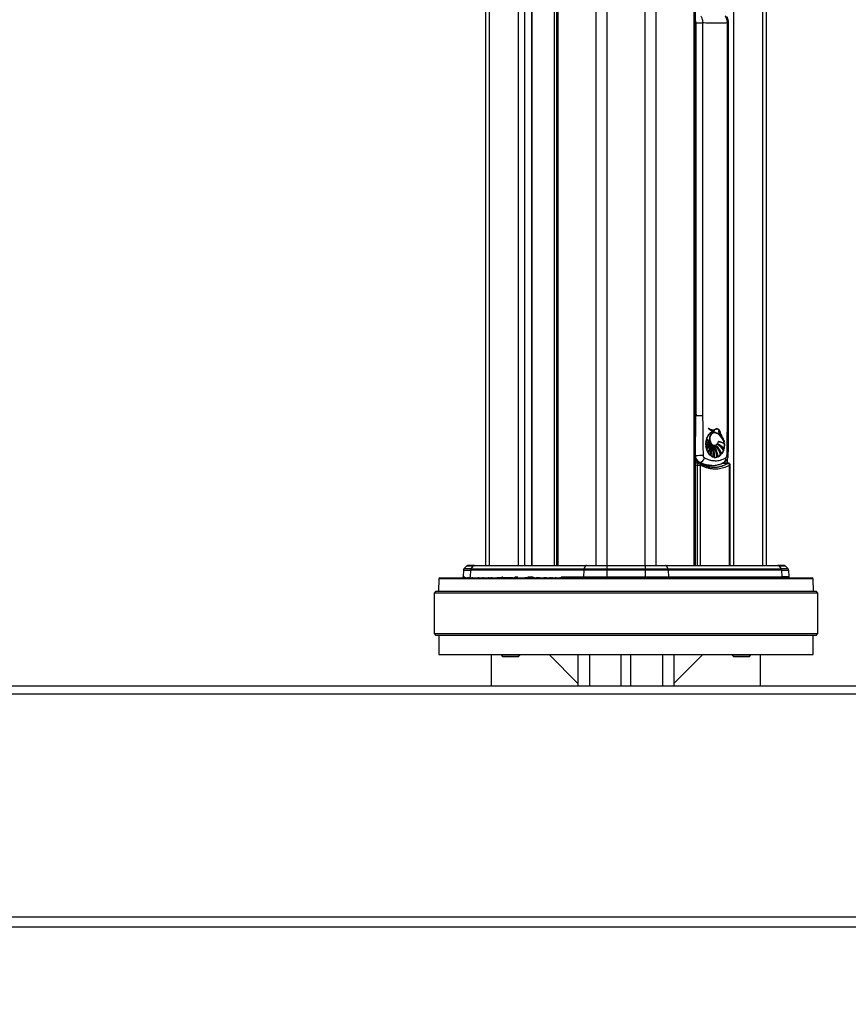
# Model space of a CAD drawing. Header units: millimetres. Extents: x 20 to 19305, y 40 to 15632.
# Tile 15 of 114: x 6148 to 7011, y 1734 to 2760. Entities that reach past the tile are written whole.
import ezdxf

# ---------------------------------------------------------------- set-up
doc = ezdxf.new("R2010")
doc.units = ezdxf.units.MM
doc.layers.add('COMPONENT_GEOMETRY', color=7, linetype='Continuous')
doc.styles.add('SLDTEXTSTYLE1', font='TXT', dxfattribs={"width": 0.75})
doc.dimstyles.new('SLDDIMSTYLE0', dxfattribs={"dimtxt": 150, "dimasz": 6.604, "dimexe": 0, "dimexo": 0.0625, "dimgap": 37.5, "dimtad": 0, "dimtih": 1, "dimtoh": 1, "dimdec": 0, "dimlfac": 0.5, "dimrnd": 1e-09, "dimzin": 12, "dimdsep": 46, "dimtxsty": 'SLDTEXTSTYLE1', "dimsah": 1, "dimcen": 0.09, "dimadec": 0, "dimazin": 3, "dimtfac": 1, "dimtdec": 0, "dimtofl": 0, "dimtmove": 0, "dimatfit": 3, "dimfxl": 1, "dimfrac": 2, "dimtolj": 1, "dimtzin": 12, "dimarcsym": 0})

# ---------------------------------------------------------------- blocks, each defined once
blk = doc.blocks.new('_D_3')
at = {"layer": 'COMPONENT_GEOMETRY', "color": 7, "ltscale": 2}
for p, q in [((6638.5, 7959.5), (957.9, 7959.5)), ((964.3, 7959.5), (964.3, 4965.9)), ((964.3, 1734.2), (964.3, 4727.8)), ((5843.4, 1734.2), (957.9, 1734.2))]:
    blk.add_line(p, q, dxfattribs=at)
for points in [[(964.3, 7959.5), (963.3, 7952.9), (965.3, 7952.9)], [(964.3, 1734.2), (965.3, 1740.8), (963.3, 1740.8)]]:
    blk.add_solid(points, dxfattribs=at)
at = {"layer": 'COMPONENT_GEOMETRY', "color": 7, "ltscale": 2, "insert": (742.6, 4921.1), "char_height": 150, "attachment_point": 1, "style": 'SLDTEXTSTYLE1'}
blk.add_mtext('3113', dxfattribs=at)

msp = doc.modelspace()

# ---------------------------------------------------------------- linework, layer by layer
at = {"color": 8, "linetype": 'Continuous', "lineweight": 25, "ltscale": 2}
for p, q in [((6748.24, 2191.49), (6748.24, 7939.49)), ((6759.31, 7939.49), (6759.31, 2191.49)), ((6799.26, 2191.49), (6799.26, 7939.49)), ((6810.34, 7939.49), (6810.34, 2191.49)), ((6708.14, 5797.77), (6708.14, 2191.49)), ((6850.44, 2191.49), (6850.44, 5797.77)), ((6704.86, 2191.49), (6704.86, 5788.89)), ((6636.74, 5783.91), (6636.74, 2191.49)), ((6667.23, 2191.49), (6667.23, 5779.56)), ((6673.4, 5779.56), (6673.4, 2191.49)), ((6681.18, 2191.49), (6681.18, 5779.56)), ((6891.35, 5779.56), (6891.35, 2191.49)), ((6921.84, 2191.49), (6921.84, 5783.91)), ((6884.94, 2756.57), (6886.25, 2756.57)), ((6851.82, 2353.98), (6852.26, 2347.5)), ((6886.25, 2347.5), (6884.94, 2347.5)), ((6884.21, 2297.26), (6885.27, 2297.81)), ((6885.18, 2297.99), (6885.18, 2302.97)), ((6853.91, 2191.49), (6853.91, 2295.96)), ((6856.56, 2295.96), (6856.56, 2191.49)), ((6887.3, 2191.49), (6887.3, 2295.96)), ((6887.3, 2295.96), (6887.81, 2295.96)), ((6974.16, 2177.52), (6584.42, 2177.52)), ((6611.09, 2179.46), (6609.64, 2179.46)), ((6649.9, 2179.46), (6650.86, 2179.46)), ((6663.58, 2179.46), (6666.47, 2179.46)), ((6677.07, 2179.46), (6682.61, 2179.46)), ((6711.62, 2179.46), (6735.08, 2179.46)), ((6741.29, 2098.49), (6741.29, 2065.49)), ((6817.29, 2098.49), (6817.29, 2065.49))]:
    msp.add_line(p, q, dxfattribs=at)
at = {"color": 7, "linetype": 'Continuous', "lineweight": 25, "ltscale": 2}
for p, q in [((6633.39, 2191.49), (6633.39, 5785.05)), ((6706.75, 5794.7), (6706.75, 2191.49)), ((6851.82, 2191.49), (6851.82, 5794.7)), ((6925.18, 5785.05), (6925.18, 2191.49)), ((6681.61, 2191.49), (6681.61, 5779.56)), ((6852.26, 2756.57), (6859.16, 2756.57)), ((6852.26, 2347.5), (6852.26, 2756.57)), ((6859.16, 2756.57), (6859.16, 2347.5)), ((6884.94, 2347.5), (6884.94, 2756.57)), ((6886.25, 2347.5), (6886.25, 2756.57)), ((6852.26, 2347.5), (6859.16, 2347.5)), ((6868.7, 2330.63), (6868.56, 2330.63)), ((6868.84, 2330.63), (6868.7, 2330.63)), ((6868.96, 2330.63), (6871.77, 2331.79)), ((6869.76, 2332.74), (6869.9, 2332.74)), ((6870.86, 2331.76), (6871, 2331.76)), ((6871.18, 2329.92), (6871.46, 2329.87)), ((6871.32, 2329.92), (6871.46, 2329.92)), ((6871.73, 2329.93), (6871.53, 2329.93)), ((6871.63, 2331.79), (6871.77, 2331.79)), ((6872.81, 2333.51), (6872.67, 2333.51)), ((6873.61, 2333.6), (6872.81, 2333.51)), ((6872.95, 2333.51), (6872.81, 2333.51)), ((6873.75, 2333.6), (6872.95, 2333.51)), ((6875.9, 2331.2), (6875.78, 2331.2)), ((6876.12, 2330.35), (6876.24, 2330.35)), ((6877.23, 2328.92), (6877.32, 2328.92)), ((6862.56, 2316.59), (6862.57, 2319.01)), ((6867.44, 2318.72), (6862.56, 2316.59)), ((6862.57, 2319.01), (6866.98, 2319.67)), ((6862.59, 2319.01), (6862.57, 2319.01)), ((6862.64, 2319.8), (6863.05, 2322.11)), ((6866.98, 2319.67), (6862.64, 2319.8)), ((6862.66, 2319.8), (6862.64, 2319.8)), ((6862.64, 2315.6), (6867.44, 2318.72)), ((6862.71, 2319.01), (6862.73, 2319.01)), ((6862.73, 2319.01), (6862.87, 2319.01)), ((6863.05, 2322.11), (6866.55, 2321.02)), ((6863.06, 2322.11), (6863.05, 2322.11)), ((6866.55, 2321.02), (6863.25, 2322.85)), ((6863.25, 2322.85), (6863.25, 2322.85)), ((6865.08, 2319.61), (6865.23, 2319.61)), ((6865.23, 2319.61), (6865.37, 2319.61)), ((6865.37, 2319.61), (6865.51, 2319.61)), ((6866.47, 2321.02), (6866.55, 2321.02)), ((6866.89, 2319.67), (6866.98, 2319.67)), ((6867.34, 2318.72), (6867.44, 2318.72)), ((6881.77, 2319.41), (6881.34, 2320.5)), ((6881.91, 2319.41), (6881.77, 2319.41)), ((6882.05, 2319.41), (6882.02, 2319.41)), ((6862.58, 2316.59), (6862.56, 2316.59)), ((6863.15, 2312.93), (6862.64, 2315.6)), ((6862.66, 2315.6), (6862.64, 2315.6)), ((6867.97, 2317.96), (6863.15, 2312.93)), ((6863.15, 2312.93), (6863.15, 2312.93)), ((6863.43, 2311.98), (6867.97, 2317.96)), ((6864.59, 2309.31), (6863.43, 2311.98)), ((6867.06, 2306.13), (6865.15, 2308.39)), ((6867.86, 2317.96), (6867.97, 2317.96)), ((6868.36, 2317.27), (6868.48, 2317.27)), ((6869.1, 2316.69), (6869.23, 2316.69)), ((6870.06, 2316.08), (6870.19, 2316.08)), ((6871.32, 2316.55), (6871.46, 2316.55)), ((6871.32, 2316.08), (6871.46, 2316.08)), ((6872.95, 2316.37), (6873.09, 2316.37)), ((6874.36, 2317.82), (6874.85, 2317.61)), ((6874.64, 2317.82), (6874.77, 2317.82)), ((6881.08, 2311.48), (6879.09, 2307.6)), ((6880.8, 2311.48), (6880.94, 2311.48)), ((6881.08, 2311.48), (6881.08, 2311.48)), ((6881.42, 2313.09), (6881.28, 2313.09)), ((6882.09, 2317.96), (6881.55, 2313.09)), ((6881.57, 2313.09), (6881.55, 2313.09)), ((6881.84, 2317.96), (6881.98, 2317.96)), ((6856.44, 2298.74), (6855.98, 2298.24)), ((6870.39, 2304.17), (6867.87, 2305.46)), ((6870.12, 2304.17), (6869.98, 2304.17)), ((6870.26, 2304.17), (6870.12, 2304.17)), ((6874.38, 2304.12), (6871.46, 2303.93)), ((6874.25, 2304.12), (6874.38, 2304.12)), ((6878.24, 2306.57), (6875.39, 2304.49)), ((6877.87, 2306.57), (6878.01, 2306.57)), ((6878.16, 2306.57), (6878.24, 2306.57)), ((6853.91, 2295.96), (6856.56, 2295.96)), ((6860.95, 2295.37), (6862.16, 2295.84)), ((6867.38, 2295.49), (6868.81, 2295.49)), ((6887.81, 2191.49), (6887.81, 2295.96)), ((6609.89, 2186.56), (6609.64, 2179.46)), ((6609.89, 2186.56), (6617.17, 2186.56)), ((6613.47, 2190.91), (6610.47, 2187.9)), ((6617.66, 2187.9), (6610.47, 2187.9)), ((6613.47, 2190.91), (6620.15, 2190.91)), ((6621.33, 2191.49), (6614.89, 2191.49)), ((6617.17, 2186.56), (6616.96, 2179.46)), ((6735.22, 2186.56), (6617.17, 2186.56)), ((6620.15, 2190.91), (6617.66, 2187.9)), ((6617.66, 2187.9), (6735.54, 2187.9)), ((6737.2, 2190.91), (6620.15, 2190.91)), ((6621.33, 2191.49), (6737.99, 2191.49)), ((6735.22, 2186.56), (6735.08, 2179.46)), ((6759.31, 2186.56), (6735.22, 2186.56)), ((6737.2, 2190.91), (6735.54, 2187.9)), ((6735.54, 2187.9), (6759.31, 2187.9)), ((6759.31, 2190.91), (6737.2, 2190.91)), ((6737.99, 2191.49), (6759.31, 2191.49)), ((6759.31, 2191.49), (6759.31, 2190.91)), ((6759.31, 2191.49), (6799.26, 2191.49)), ((6799.26, 2190.91), (6759.31, 2190.91)), ((6759.31, 2190.91), (6759.31, 2187.9)), ((6759.31, 2186.56), (6759.31, 2187.9)), ((6759.31, 2187.9), (6799.26, 2187.9)), ((6799.26, 2186.56), (6759.31, 2186.56)), ((6759.31, 2186.56), (6759.31, 2179.46)), ((6799.26, 2190.91), (6799.26, 2191.49)), ((6799.26, 2191.49), (6820.59, 2191.49)), ((6799.26, 2190.91), (6799.26, 2187.9)), ((6821.38, 2190.91), (6799.26, 2190.91)), ((6799.26, 2186.56), (6799.26, 2187.9)), ((6799.26, 2187.9), (6823.04, 2187.9)), ((6799.26, 2186.56), (6799.26, 2179.46)), ((6823.36, 2186.56), (6799.26, 2186.56)), ((6820.59, 2191.49), (6937.25, 2191.49)), ((6821.38, 2190.91), (6823.04, 2187.9)), ((6938.42, 2190.91), (6821.38, 2190.91)), ((6823.04, 2187.9), (6940.92, 2187.9)), ((6823.36, 2186.56), (6823.5, 2179.46)), ((6941.41, 2186.56), (6823.36, 2186.56)), ((6943.69, 2191.49), (6937.25, 2191.49)), ((6938.42, 2190.91), (6940.92, 2187.9)), ((6938.42, 2190.91), (6945.11, 2190.91)), ((6948.11, 2187.9), (6940.92, 2187.9)), ((6941.41, 2186.56), (6941.62, 2179.46)), ((6941.41, 2186.56), (6948.69, 2186.56)), ((6945.11, 2190.91), (6948.11, 2187.9)), ((6948.69, 2186.56), (6948.94, 2179.46)), ((6584.42, 2177.52), (6584.08, 2164.49)), ((6585.42, 2178.49), (6973.16, 2178.49)), ((6611.2, 2179.05), (6611.2, 2178.49)), ((6611.9, 2179.05), (6611.9, 2178.49)), ((6614.54, 2179.05), (6614.54, 2178.49)), ((6619.2, 2179.05), (6619.2, 2178.49)), ((6625.47, 2179.05), (6625.47, 2178.49)), ((6630.48, 2178.49), (6630.48, 2179.05)), ((6636.12, 2178.99), (6636.12, 2178.49)), ((6636.3, 2178.49), (6636.3, 2179.05)), ((6637.34, 2178.99), (6637.34, 2178.49)), ((6639.24, 2178.49), (6639.24, 2179.05)), ((6639.28, 2179.05), (6639.28, 2178.49)), ((6644.56, 2178.99), (6644.56, 2178.49)), ((6644.56, 2178.99), (6646.57, 2178.99)), ((6646.57, 2178.99), (6646.57, 2178.49)), ((6646.57, 2178.99), (6648.65, 2178.99)), ((6646.65, 2178.99), (6646.65, 2179.05)), ((6648.65, 2178.99), (6648.65, 2178.49)), ((6648.65, 2178.99), (6650.66, 2178.99)), ((6649.64, 2178.99), (6649.64, 2179.05)), ((6650.66, 2178.99), (6650.66, 2178.49)), ((6650.66, 2178.99), (6654.87, 2178.99)), ((6652.15, 2179.05), (6652.15, 2178.49)), ((6655.85, 2179.05), (6655.85, 2178.49)), ((6657.14, 2178.99), (6657.14, 2178.49)), ((6657.14, 2178.99), (6661.27, 2178.99)), ((6659.3, 2179.05), (6659.3, 2178.49)), ((6662.77, 2178.99), (6662.77, 2178.49)), ((6663.01, 2178.99), (6663.01, 2178.49)), ((6663.01, 2178.99), (6664.26, 2178.99)), ((6664.26, 2178.99), (6664.26, 2178.49)), ((6664.26, 2178.99), (6666.7, 2178.99)), ((6666.79, 2178.99), (6666.79, 2178.49)), ((6666.81, 2178.99), (6666.81, 2178.49)), ((6667.2, 2178.99), (6667.2, 2178.49)), ((6669.25, 2178.99), (6669.25, 2178.49)), ((6673.96, 2178.99), (6673.96, 2178.49)), ((6673.96, 2178.99), (6675.52, 2178.99)), ((6675.52, 2178.99), (6675.52, 2178.49)), ((6676.28, 2178.99), (6676.28, 2178.49)), ((6676.28, 2178.99), (6678.52, 2178.99)), ((6676.75, 2178.99), (6676.75, 2179.05)), ((6678.56, 2178.99), (6678.56, 2178.49)), ((6678.7, 2178.99), (6678.7, 2178.49)), ((6678.7, 2178.99), (6680.34, 2178.99)), ((6680.34, 2178.99), (6680.34, 2178.49)), ((6680.34, 2178.99), (6682.84, 2178.99)), ((6683.18, 2179.05), (6683.18, 2178.49)), ((6685.88, 2178.99), (6685.88, 2178.49)), ((6685.88, 2178.99), (6685.97, 2178.99)), ((6685.97, 2178.99), (6685.97, 2178.49)), ((6685.97, 2178.99), (6686.36, 2178.99)), ((6686.36, 2178.99), (6686.36, 2178.49)), ((6686.36, 2178.99), (6688.83, 2178.99)), ((6686.83, 2179.05), (6686.83, 2178.99)), ((6688.83, 2178.99), (6688.83, 2178.49)), ((6688.83, 2178.99), (6689.46, 2178.99)), ((6689.26, 2178.99), (6689.26, 2179.05)), ((6689.46, 2178.99), (6689.46, 2178.49)), ((6693.55, 2178.99), (6693.55, 2178.49)), ((6695.18, 2178.99), (6695.18, 2178.49)), ((6695.18, 2178.99), (6695.42, 2178.99)), ((6695.89, 2179.05), (6695.89, 2178.49)), ((6696.71, 2178.99), (6696.71, 2178.49)), ((6700.42, 2178.49), (6700.42, 2179.05)), ((6700.45, 2178.49), (6700.45, 2179.05)), ((6702.06, 2179.05), (6702.06, 2178.49)), ((6706.32, 2178.99), (6706.32, 2178.49)), ((6706.36, 2178.49), (6706.36, 2179.05)), ((6710.74, 2178.99), (6710.74, 2178.49)), ((6711.13, 2178.49), (6711.13, 2179.05)), ((6735.08, 2179.46), (6759.31, 2179.46)), ((6759.31, 2178.49), (6759.31, 2179.46)), ((6759.31, 2179.46), (6799.26, 2179.46)), ((6799.26, 2178.49), (6799.26, 2179.46)), ((6799.26, 2179.46), (6823.5, 2179.46)), ((6823.5, 2179.46), (6941.62, 2179.46)), ((6948.94, 2179.46), (6941.62, 2179.46)), ((6974.5, 2164.49), (6974.16, 2177.52)), ((6581.29, 2164.49), (6579.29, 2162.49)), ((6581.29, 2164.49), (6977.29, 2164.49)), ((6979.29, 2162.49), (6977.29, 2164.49)), ((6579.29, 2162.49), (6579.29, 2120.49)), ((6979.29, 2162.49), (6579.29, 2162.49)), ((6979.29, 2120.49), (6979.29, 2162.49)), ((6579.29, 2120.49), (6581.29, 2118.49)), ((6579.29, 2120.49), (6979.29, 2120.49)), ((6977.29, 2118.49), (6581.29, 2118.49)), ((6584.29, 2118.49), (6584.29, 2098.49)), ((6974.29, 2098.49), (6974.29, 2118.49)), ((6977.29, 2118.49), (6979.29, 2120.49)), ((6584.29, 2098.49), (6974.29, 2098.49)), ((6639.29, 2065.49), (6639.29, 2098.49)), ((6649.08, 2098.49), (6649.08, 2098.15)), ((6649.08, 2098.15), (6650.74, 2096.49)), ((6649.08, 2098.15), (6669.08, 2098.15)), ((6650.74, 2096.49), (6667.43, 2096.49)), ((6667.43, 2096.49), (6669.08, 2098.15)), ((6669.08, 2098.15), (6669.08, 2098.49)), ((6699.29, 2098.49), (6729.29, 2068.49)), ((6729.29, 2098.49), (6729.29, 2065.49)), ((6774.29, 2065.49), (6774.29, 2098.49)), ((6784.29, 2065.49), (6784.29, 2098.49)), ((6829.29, 2098.49), (6829.29, 2065.49)), ((6859.29, 2098.49), (6829.29, 2068.49)), ((6889.5, 2098.49), (6889.5, 2098.15)), ((6889.5, 2098.15), (6891.15, 2096.49)), ((6889.5, 2098.15), (6909.5, 2098.15)), ((6891.15, 2096.49), (6907.84, 2096.49)), ((6907.84, 2096.49), (6909.5, 2098.15)), ((6909.5, 2098.15), (6909.5, 2098.49)), ((6919.29, 2065.49), (6919.29, 2098.49)), ((7675.29, 2065.49), (5883.29, 2065.49)), ((5882.12, 2057.49), (7676.46, 2057.49)), ((5876.92, 1825.49), (7681.66, 1825.49)), ((7634.79, 1814.49), (5923.79, 1814.49))]:
    msp.add_line(p, q, dxfattribs=at)
at = {"color": 7, "linetype": 'Continuous', "lineweight": 25, "ltscale": 2, "flags": 128}
for points in [[(6868.54, 2317.83), (6867.82, 2318.74), (6866.98, 2320.59), (6866.61, 2322.72), (6866.74, 2324.9), (6867.37, 2326.91), (6868.43, 2328.52), (6869.79, 2329.56), (6871.32, 2329.92)], [(6871.35, 2331.79), (6870.99, 2331.68), (6870.67, 2331.57)], [(6862.38, 2319.8), (6862.91, 2319.73), (6862.92, 2319.73)], [(6734.52, 2178.49), (6734.63, 2178.51), (6734.73, 2178.56), (6734.83, 2178.65), (6734.91, 2178.77), (6734.98, 2178.92), (6735.03, 2179.08), (6735.06, 2179.27), (6735.08, 2179.46)], [(6824.05, 2178.49), (6823.95, 2178.51), (6823.85, 2178.56), (6823.75, 2178.65), (6823.67, 2178.77), (6823.6, 2178.92), (6823.55, 2179.08), (6823.51, 2179.27), (6823.5, 2179.46)]]:
    msp.add_lwpolyline(points, dxfattribs=at)
at = {"color": 8, "linetype": 'Continuous', "lineweight": 25, "ltscale": 2, "flags": 128}
for points in [[(6853.91, 2295.96), (6853.96, 2296.44), (6854.08, 2296.9), (6854.28, 2297.3), (6854.53, 2297.62), (6854.82, 2297.84), (6855.13, 2297.95), (6855.3, 2297.96)], [(6855.17, 2298.41), (6855.5, 2298.29), (6855.98, 2298.24)], [(6856.56, 2295.96), (6856.64, 2296.33), (6856.67, 2296.68), (6856.64, 2297), (6856.56, 2297.28), (6856.42, 2297.51), (6856.24, 2297.68), (6856.19, 2297.71)], [(6885.9, 2297.96), (6885.63, 2297.94), (6885.27, 2297.81)]]:
    msp.add_lwpolyline(points, dxfattribs=at)
at = {"color": 7, "linetype": 'Continuous', "lineweight": 25, "ltscale": 4}
for centre, radius, start, end in [((6876.38, 2319.44), 13.7, 132.43338, 165.58916), ((6875.43, 2320), 12.51, 121.78298, 166.83621), ((6870.9, 2339.89), 8.14, 223.19603, 268.67376), ((6870.03, 2340.78), 8.11, 232.71303, 249.31025), ((6871.49, 2340.55), 8.91, 224.33999, 249.69333), ((6871.49, 2340.56), 8.92, 224.34549, 249.52524), ((6871.13, 2339.81), 8.04, 223.04936, 273.57051), ((6869.74, 2339.92), 7.17, 231.29199, 296.67499), ((6875.62, 2317.91), 14.48, 106.54691, 118.52228), ((6875.76, 2317.91), 14.48, 106.54691, 118.52228), ((6841.75, 2299.46), 44.71, 26.50258, 40.77639), ((6841.89, 2299.46), 44.71, 26.50258, 40.77639), ((6842.04, 2299.46), 44.71, 26.50258, 40.77639), ((6838.98, 2303.81), 45.51, 25.92255, 33.47662), ((6837.17, 2302.69), 47.76, 20.49966, 33.31402), ((6837.31, 2302.69), 47.76, 20.49966, 33.31402), ((6858.02, 2332.53), 16.51, 285.03304, 303.18984), ((6862.43, 2332.51), 13.5, 269.48827, 288.02967), ((6881.96, 2317.7), 19.55, 176.16309, 183.2594), ((6858.16, 2332.53), 16.51, 285.03304, 303.18984), ((6862.57, 2332.51), 13.5, 269.48827, 288.02967), ((6881.16, 2317.79), 18.75, 166.68475, 173.83257), ((6865.22, 2338.68), 19.07, 261.85108, 274.58847), ((6865.23, 2338.72), 19.11, 261.85674, 269.99295), ((6855.65, 2330.95), 16.82, 294.13053, 311.91553), ((6882.1, 2317.7), 19.55, 176.16309, 183.2594), ((6858.3, 2332.53), 16.51, 285.03304, 303.18984), ((6862.71, 2332.51), 13.5, 269.48827, 288.02967), ((6881.3, 2317.79), 18.75, 166.68475, 173.83257), ((6865.37, 2338.68), 19.07, 261.85108, 274.58847), ((6855.73, 2331.04), 16.93, 294.16232, 313.26752), ((6869.11, 2336.16), 15.42, 245.74487, 259.0658), ((6869.25, 2336.16), 15.42, 245.74487, 259.0658), ((6869.39, 2336.16), 15.42, 245.74487, 259.0658), ((6875.18, 2340.41), 21.32, 235.50135, 245.44903), ((6875.32, 2340.41), 21.32, 235.50135, 245.44903), ((6872.77, 2304.18), 16.49, 56.65008, 81.03221), ((6872.92, 2304.18), 16.49, 56.65008, 81.03221), ((6873.06, 2304.18), 16.49, 56.65008, 81.03221), ((6855.66, 2330.68), 16.51, 294.00372, 310.44969), ((6881.06, 2317.6), 18.64, 186.15334, 194.4983), ((6881.2, 2317.6), 18.64, 186.15334, 194.4983), ((6845.27, 2334.13), 27.56, 309.68939, 324.05583), ((6845.41, 2334.13), 27.56, 309.68939, 324.05583), ((6844.61, 2330.29), 26.05, 315.33829, 326.62619), ((6845.55, 2334.13), 27.56, 309.68939, 324.05583), ((6844.14, 2330.81), 26.85, 315.47828, 329.49935), ((6878.36, 2316.78), 15.82, 197.63576, 208.15336), ((6844.06, 2331), 27.14, 315.52067, 331.28045), ((6878.5, 2316.78), 15.82, 197.63576, 208.15336), ((6839.61, 2326.01), 29.78, 325.90412, 342.94103), ((6839.75, 2326.01), 29.78, 325.90412, 342.94103), ((6839.89, 2326.01), 29.78, 325.90412, 342.94103), ((6834, 2324.76), 35.02, 332.12048, 345.04792), ((6874.85, 2314.68), 11.73, 212.44441, 226.82106), ((6833.43, 2325.06), 35.79, 332.22831, 347.42264), ((6874.99, 2314.68), 11.73, 212.44441, 226.82106), ((6834.96, 2324.24), 33.8, 333.38048, 338.81717), ((6814.87, 2322.09), 54.22, 342.87571, 354.28208), ((6815.01, 2322.09), 54.22, 342.87571, 354.28208), ((6815.15, 2322.09), 54.22, 342.87571, 354.28208), ((6827.9, 2315.9), 41.06, 345.28288, 359.39648), ((6827.94, 2315.92), 41.17, 345.29264, 1.07443), ((6828.65, 2309.44), 41.66, 352.74297, 9.18016), ((6828.79, 2309.44), 41.66, 352.74297, 9.18016), ((6830.66, 2305.84), 40.7, 357.30659, 14.56702), ((6828.93, 2309.44), 41.66, 352.74297, 9.18016), ((6830.33, 2305.84), 40.9, 357.3282, 12.43134), ((6835.12, 2300.96), 38.97, 4.65761, 22.83272), ((6835.26, 2300.96), 38.97, 4.65761, 22.83272), ((6839.66, 2298.85), 36.05, 8.9968, 28.55241), ((6835.4, 2300.96), 38.97, 4.65761, 22.83272), ((6839.11, 2298.75), 36.46, 9.05436, 26.31506), ((6848.56, 2297.29), 30.75, 17.55832, 38.34998), ((6848.7, 2297.29), 30.75, 17.55832, 38.34998), ((6855.69, 2297.92), 25.27, 22.51942, 46.90235), ((6848.84, 2297.29), 30.75, 17.55832, 38.34998), ((6855.29, 2297.78), 25.56, 22.59192, 45.01691), ((6859.7, 2296.5), 25.87, 35.37537, 55.49447), ((6866.41, 2298.56), 20.89, 44.06047, 67.21837), ((6859.84, 2296.5), 25.87, 35.37537, 55.49447), ((6866.55, 2298.56), 20.89, 44.06047, 67.21837), ((6859.99, 2296.5), 25.87, 35.37537, 55.49447), ((6867.23, 2316.24), 14.51, 323.44498, 340.82647), ((6867.37, 2316.24), 14.51, 323.44498, 340.82647), ((6862.87, 2317.68), 19.11, 346.09475, 0.83742), ((6863.01, 2317.68), 19.11, 346.09475, 0.83742), ((6852.33, 2496.39), 190.31, 269.84233, 272.18922), ((6855.22, 2295.96), 2, 61.15066, 87.82594), ((6855.25, 2304.63), 6.01, 281.45551, 348.1627), ((6872.72, 2312), 8.2, 232.80626, 252.54451), ((6872.34, 2310.85), 6.99, 261.6391, 285.85387), ((6871.46, 2312.84), 9.18, 294.50808, 316.88964), ((6884.98, 2295.46), 2.37, 12.15058, 83.05596), ((6885.81, 2295.96), 2, 0, 87.49941), ((6611.88, 2186.49), 2, 135, 178), ((6614.89, 2189.49), 2, 90, 135), ((6619.37, 2186.52), 2.21, 141.19481, 179.00198), ((6621.36, 2189.95), 1.54, 91.18426, 141.71565), ((6738.16, 2186.56), 2.95, 152.89784, 180.02091), ((6738.09, 2190.53), 0.967, 96.42053, 157.16184), ((6820.48, 2190.53), 0.967, 22.83816, 83.57947), ((6820.41, 2186.56), 2.95, 359.97909, 27.10216), ((6937.21, 2189.95), 1.54, 38.28435, 88.81574), ((6939.2, 2186.52), 2.21, 0.99802, 38.80519), ((6943.69, 2189.49), 2, 45, 90), ((6946.69, 2186.49), 2, 2, 45), ((6585.42, 2177.49), 1, 90, 178.5), ((6608.64, 2179.49), 1, 270, 358), ((6942.54, 2179.41), 0.921, 177.00477, 264.5302), ((6949.94, 2179.49), 1, 182, 270), ((6973.16, 2177.49), 1, 1.5, 90)]:
    msp.add_arc(centre, radius, start, end, dxfattribs=at)
at = {"color": 8, "linetype": 'Continuous', "lineweight": 25, "ltscale": 4}
for centre, radius, start, end in [((6879.63, 2302.02), 3.76, 308.2872, 21.50718), ((6884.71, 2299.45), 6.77, 80.23765, 91.38158), ((6615.81, 2179.48), 1.15, 333.97648, 358.58536)]:
    msp.add_arc(centre, radius, start, end, dxfattribs=at)
for centre, major_axis, ratio, start_param, end_param in [((6864.03, 2342.57), (-6.6, 46.86), 0.7000837, 2.6997946, 3.024227), ((7089.22, 2348.62), (536.8, 0), 0.1023206, 4.3118534, 4.3226693), ((7087.91, 2348.62), (615.89, 0), 0.0924282, 4.3190058, 4.3226693)]:
    msp.add_ellipse(centre, major_axis=major_axis, ratio=ratio, start_param=start_param, end_param=end_param, dxfattribs=at)
at = {"color": 7, "linetype": 'Continuous', "lineweight": 25, "ltscale": 4}
msp.add_ellipse((6864.03, 2342.57), major_axis=(-6.6, 46.86), ratio=0.7000837, start_param=3.024227, end_param=3.043236, dxfattribs=at)
at = {"color": 7, "linetype": 'Continuous', "lineweight": 25, "ltscale": 2}
for points, knots in [([(6857.18, 2763.75), (6857.28, 2763.6), (6857.65, 2763.05), (6858.19, 2761.97), (6858.74, 2760.4), (6859.11, 2758.58), (6859.15, 2757.25), (6859.16, 2756.57)], [0, 0, 0, 0, 0.080643, 0.2885355, 0.5024519, 0.7462658, 1, 1, 1, 1]), ([(6884.94, 2756.57), (6884.9, 2757.22), (6884.83, 2758.55), (6884.39, 2760.36), (6883.76, 2761.96), (6883.16, 2763.04), (6882.75, 2763.6), (6882.64, 2763.75)], [0, 0, 0, 0, 0.2438129, 0.4975481, 0.7054403, 0.919357, 1, 1, 1, 1]), ([(6886.22, 2756.57), (6886.23, 2756.76), (6886.26, 2757.79), (6885.9, 2759.69), (6885.19, 2761.73), (6884.42, 2762.74), (6884.17, 2763.06)], [0, 0, 0, 0, 0.0787079, 0.4410404, 0.8207883, 1, 1, 1, 1]), ([(6884.94, 2756.57), (6883.71, 2756.5), (6879.71, 2756.25), (6873.41, 2756.08), (6866.03, 2756.2), (6861.45, 2756.45), (6859.16, 2756.57)], [0, 0, 0, 0, 0.1493086, 0.4867796, 0.7432469, 1, 1, 1, 1]), ([(6859.16, 2347.5), (6859.17, 2342.4), (6859.2, 2328.64), (6859.44, 2314.88), (6859.6, 2306.22)], [0, 0, 0, 0, 0.3702147, 1, 1, 1, 1]), ([(6884.54, 2306.22), (6884.68, 2314.88), (6884.91, 2328.64), (6884.93, 2342.4), (6884.94, 2347.5)], [0, 0, 0, 0, 0.6297853, 1, 1, 1, 1]), ([(6885.84, 2306.12), (6885.89, 2308.89), (6886.14, 2321.36), (6886.29, 2335.15), (6886.23, 2346.18), (6886.22, 2347.5)], [0, 0, 0, 0, 0.2003749, 0.9043627, 1, 1, 1, 1]), ([(6863.25, 2322.85), (6863.78, 2324.23), (6864.83, 2327), (6867.04, 2329.45), (6868.51, 2330.35), (6868.96, 2330.63)], [0, 0, 0, 0, 0.4088162, 0.8176294, 1, 1, 1, 1]), ([(6865.31, 2334.32), (6866.33, 2333.74), (6868.38, 2332.58), (6871.13, 2332.68), (6872.63, 2333.31), (6873.09, 2333.51)], [0, 0, 0, 0, 0.4073123, 0.8146318, 1, 1, 1, 1]), ([(6871.77, 2331.79), (6870.63, 2331.83), (6868.34, 2331.9), (6866.32, 2333.52), (6865.31, 2334.32)], [0, 0, 0, 0, 0.4994679, 1, 1, 1, 1]), ([(6871.46, 2329.92), (6870.93, 2329.85), (6869.86, 2329.7), (6868.43, 2328.55), (6867.33, 2326.85), (6866.71, 2324.73), (6866.62, 2322.45), (6867.08, 2320.25), (6868.04, 2318.39), (6869.39, 2317.08), (6870.95, 2316.46), (6872.57, 2316.6), (6874.05, 2317.5), (6875.14, 2318.88), (6875.57, 2320.01), (6875.75, 2320.47)], [0, 0, 0, 0, 0.07869598, 0.15739162, 0.23609544, 0.3148018, 0.39349651, 0.47218079, 0.55087046, 0.62957374, 0.70828027, 0.78697674, 0.86566536, 0.94435845, 1, 1, 1, 1]), ([(6871.18, 2329.92), (6872.04, 2329.73), (6873.28, 2329.44), (6874.64, 2328.9), (6875.34, 2328.92), (6875.62, 2328.75), (6875.75, 2328.66)], [0, 0, 0, 0, 0.5598891, 0.8057975, 0.903562, 1, 1, 1, 1]), ([(6871.32, 2329.92), (6872.18, 2329.73), (6873.42, 2329.44), (6874.78, 2328.9), (6875.48, 2328.92), (6875.76, 2328.75), (6875.9, 2328.66)], [0, 0, 0, 0, 0.55988911, 0.80579755, 0.90356195, 1, 1, 1, 1]), ([(6876.01, 2328.66), (6875.91, 2328.73), (6875.58, 2328.95), (6874.82, 2328.87), (6873.84, 2329.32), (6872.69, 2329.86), (6871.88, 2329.9), (6871.46, 2329.92)], [0, 0, 0, 0, 0.0766778, 0.2283273, 0.4807225, 0.7367162, 1, 1, 1, 1]), ([(6872.76, 2329.61), (6873.22, 2329.36), (6873.91, 2328.99), (6874.81, 2328.92), (6875.31, 2328.89), (6875.53, 2328.72), (6875.61, 2328.66)], [0, 0, 0, 0, 0.4968397, 0.7476945, 0.9083532, 1, 1, 1, 1]), ([(6873.6, 2333.64), (6873.43, 2333.65), (6873.16, 2333.68), (6872.91, 2333.56), (6872.81, 2333.51)], [0, 0, 0, 0, 0.61645, 1, 1, 1, 1]), ([(6873.09, 2333.51), (6873.52, 2333.62), (6874.31, 2333.83), (6875.5, 2333.49), (6876.44, 2332.63), (6877.1, 2331.39), (6877.42, 2330.08), (6877.35, 2329.25), (6877.32, 2328.92)], [0, 0, 0, 0, 0.2033055, 0.3772325, 0.5573721, 0.7229109, 0.8900688, 1, 1, 1, 1]), ([(6876.94, 2328.92), (6876.97, 2329.3), (6877.03, 2330.05), (6876.69, 2331.52), (6875.82, 2332.99), (6874.61, 2333.78), (6873.89, 2333.66), (6873.71, 2333.62)], [0, 0, 0, 0, 0.1505061, 0.3003366, 0.5987576, 0.8964069, 1, 1, 1, 1]), ([(6877.09, 2328.92), (6877.11, 2329.3), (6877.17, 2330.06), (6876.9, 2331.21), (6876.39, 2332.31), (6875.59, 2333.21), (6874.76, 2333.7), (6874.25, 2333.66), (6874.09, 2333.65)], [0, 0, 0, 0, 0.15776272, 0.31472457, 0.49318013, 0.69898057, 0.91071568, 1, 1, 1, 1]), ([(6877.23, 2328.92), (6877.26, 2329.3), (6877.31, 2330.05), (6876.97, 2331.52), (6876.11, 2332.98), (6874.97, 2333.76), (6874.34, 2333.67), (6874.24, 2333.65)], [0, 0, 0, 0, 0.1578444, 0.3149802, 0.6279515, 0.9401133, 1, 1, 1, 1]), ([(6875.68, 2331.05), (6875.69, 2331.08), (6875.71, 2331.12), (6875.77, 2331.17), (6875.86, 2331.21), (6876.01, 2331.2), (6876.2, 2331.1), (6876.35, 2330.94), (6876.44, 2330.78), (6876.47, 2330.67), (6876.48, 2330.57), (6876.46, 2330.49), (6876.42, 2330.42), (6876.36, 2330.37), (6876.25, 2330.34), (6876.08, 2330.37), (6875.9, 2330.48), (6875.76, 2330.65), (6875.69, 2330.8), (6875.67, 2330.91), (6875.67, 2331), (6875.68, 2331.04), (6875.68, 2331.05)], [0, 0, 0, 0, 0.0245129, 0.0489015, 0.0887653, 0.1535074, 0.2555425, 0.3608651, 0.4092975, 0.4500909, 0.4770566, 0.5042275, 0.5276125, 0.5576441, 0.6023812, 0.676251, 0.7854995, 0.8728937, 0.9199087, 0.9561706, 0.9822066, 1, 1, 1, 1]), ([(6882.02, 2319.41), (6881.14, 2321.08), (6879.37, 2324.46), (6877.14, 2327.25), (6876.01, 2328.66)], [0, 0, 0, 0, 0.4954474, 1, 1, 1, 1]), ([(6877.32, 2328.92), (6878.21, 2327.46), (6880, 2324.51), (6881.34, 2321.12), (6882.02, 2319.41)], [0, 0, 0, 0, 0.4956871, 1, 1, 1, 1]), ([(6875.75, 2320.47), (6876.84, 2320.24), (6879.04, 2319.78), (6881.06, 2318.57), (6882.09, 2317.96)], [0, 0, 0, 0, 0.4934454, 1, 1, 1, 1]), ([(6868.48, 2317.27), (6867.97, 2315.85), (6866.93, 2312.95), (6865.38, 2310.54), (6864.59, 2309.31)], [0, 0, 0, 0, 0.49212512, 1, 1, 1, 1]), ([(6865.15, 2308.39), (6865.83, 2309.75), (6867.21, 2312.52), (6868.05, 2315.67), (6868.48, 2317.27)], [0, 0, 0, 0, 0.49296194, 1, 1, 1, 1]), ([(6869.23, 2316.69), (6869, 2314.89), (6868.54, 2311.27), (6867.56, 2307.85), (6867.06, 2306.13)], [0, 0, 0, 0, 0.4954076, 1, 1, 1, 1]), ([(6867.87, 2305.46), (6868.28, 2307.25), (6869.12, 2310.9), (6869.19, 2314.74), (6869.23, 2316.69)], [0, 0, 0, 0, 0.49076365, 1, 1, 1, 1]), ([(6870.19, 2316.08), (6870.4, 2314.46), (6870.82, 2311.18), (6870.73, 2307.15), (6870.47, 2304.83), (6870.39, 2304.17)], [0, 0, 0, 0, 0.4109164, 0.8337494, 1, 1, 1, 1]), ([(6871.46, 2303.93), (6871.48, 2305.56), (6871.51, 2308.88), (6870.95, 2312.96), (6870.38, 2315.31), (6870.19, 2316.08)], [0, 0, 0, 0, 0.3954651, 0.8023983, 1, 1, 1, 1]), ([(6871.46, 2316.08), (6872.02, 2314.61), (6873.16, 2311.63), (6874.02, 2307.53), (6874.29, 2304.98), (6874.38, 2304.12)], [0, 0, 0, 0, 0.392553, 0.7964907, 1, 1, 1, 1]), ([(6875.39, 2304.49), (6875.07, 2306.07), (6874.42, 2309.29), (6873, 2313.14), (6871.87, 2315.29), (6871.46, 2316.08)], [0, 0, 0, 0, 0.3811251, 0.7733014, 1, 1, 1, 1]), ([(6873.09, 2316.37), (6873.92, 2315.24), (6875.6, 2312.95), (6877.22, 2309.52), (6877.99, 2307.29), (6878.24, 2306.57)], [0, 0, 0, 0, 0.395931, 0.8033472, 1, 1, 1, 1]), ([(6879.09, 2307.6), (6878.5, 2308.85), (6877.31, 2311.39), (6875.22, 2314.28), (6873.71, 2315.77), (6873.09, 2316.37)], [0, 0, 0, 0, 0.3664268, 0.7434747, 1, 1, 1, 1]), ([(6874.77, 2317.82), (6875.91, 2316.96), (6878.21, 2315.23), (6880.12, 2312.74), (6881.08, 2311.48)], [0, 0, 0, 0, 0.4931773, 1, 1, 1, 1]), ([(6881.55, 2313.09), (6880.52, 2314.07), (6878.42, 2316.07), (6876, 2317.23), (6874.77, 2317.82)], [0, 0, 0, 0, 0.4927152, 1, 1, 1, 1]), ([(6856.44, 2298.74), (6855.68, 2299.18), (6854.4, 2299.91), (6852.95, 2301.81), (6852.05, 2303.83), (6851.88, 2305.4), (6851.8, 2306.08)], [0, 0, 0, 0, 0.3055881, 0.505839, 0.7860003, 1, 1, 1, 1]), ([(6851.82, 2301.49), (6851.84, 2301.46), (6852.17, 2300.76), (6853.25, 2299.71), (6854.41, 2298.7), (6855.13, 2298.45), (6855.19, 2298.43)], [0, 0, 0, 0, 0.0191621, 0.4868015, 0.9582962, 1, 1, 1, 1]), ([(6855.3, 2297.96), (6854.14, 2298), (6852.99, 2298.05), (6851.83, 2298.09), (6851.82, 2298.09)], [0, 0, 0, 0, 0.9956612, 1, 1, 1, 1]), ([(6855.18, 2298.41), (6855.91, 2298.08), (6857.94, 2297.14), (6861.39, 2296.12), (6864.53, 2295.52), (6866.29, 2295.56), (6866.69, 2295.57)], [0, 0, 0, 0, 0.1949225, 0.5470575, 0.8965195, 1, 1, 1, 1]), ([(6855.76, 2297.81), (6856.27, 2297.54), (6857.81, 2296.72), (6859.89, 2295.83), (6862.01, 2295.1), (6864.15, 2294.48), (6866.86, 2293.93), (6870.14, 2293.64), (6872.87, 2293.72), (6875.83, 2294.08), (6878.56, 2294.73), (6881.63, 2295.82), (6883.32, 2296.77), (6884.21, 2297.26)], [0, 0, 0, 0, 0.05377727, 0.16175416, 0.21597832, 0.27080261, 0.38090285, 0.49259017, 0.6059047, 0.6628374, 0.8029624, 0.89745954, 1, 1, 1, 1]), ([(6859.6, 2306.22), (6859.62, 2305.96), (6859.66, 2305.36), (6859.96, 2304.59), (6860.45, 2303.86), (6860.87, 2303.57), (6861.13, 2303.4)], [0, 0, 0, 0, 0.2084648, 0.4851414, 0.6864177, 1, 1, 1, 1]), ([(6861.13, 2303.4), (6861.52, 2303.2), (6863.52, 2302.18), (6867.27, 2300.89), (6872.5, 2300.29), (6877.93, 2300.91), (6881.38, 2302.56), (6883.13, 2303.4)], [0, 0, 0, 0, 0.0537251, 0.2738875, 0.5002057, 0.7457789, 1, 1, 1, 1]), ([(6868.56, 2295.55), (6869.6, 2295.55), (6871.98, 2295.56), (6875.63, 2296.33), (6879.09, 2297.49), (6881.11, 2298.65), (6881.94, 2299.13)], [0, 0, 0, 0, 0.222485, 0.5100355, 0.7996339, 1, 1, 1, 1]), ([(6885.9, 2297.96), (6884.89, 2298), (6883.01, 2298.08), (6881.12, 2298.17), (6880.24, 2298.21)], [0, 0, 0, 0, 0.531541, 1, 1, 1, 1]), ([(6881.94, 2299.09), (6882.42, 2299.4), (6883.45, 2300.06), (6884.64, 2301.59), (6885.49, 2303.49), (6885.87, 2305.07), (6885.83, 2305.97), (6885.82, 2306.13)], [0, 0, 0, 0, 0.2037456, 0.4401619, 0.6854159, 0.9450913, 1, 1, 1, 1]), ([(6883.13, 2303.4), (6883.19, 2303.43), (6883.47, 2303.6), (6883.93, 2304.07), (6884.29, 2304.79), (6884.49, 2305.52), (6884.52, 2305.95), (6884.54, 2306.22)], [0, 0, 0, 0, 0.070163, 0.3615782, 0.6522681, 0.7852691, 1, 1, 1, 1]), ([(6887.3, 2295.96), (6886.46, 2295.48), (6884.79, 2294.52), (6882.16, 2293.41), (6879.44, 2292.54), (6876.49, 2291.94), (6873.33, 2291.64), (6869.96, 2291.72), (6866.52, 2292.2), (6863.11, 2293.09), (6859.77, 2294.31), (6857.63, 2295.41), (6856.56, 2295.96)], [0, 0, 0, 0, 0.0896516, 0.1797455, 0.2712176, 0.3631623, 0.4686203, 0.5748068, 0.6832894, 0.7925644, 0.8959416, 1, 1, 1, 1]), ([(6655.88, 2178.99), (6655.87, 2178.99), (6655.84, 2178.99), (6655.97, 2178.99), (6656.19, 2178.99), (6656.61, 2178.99), (6656.92, 2178.99), (6657.14, 2178.99)], [0, 0, 0, 0, 0.049867, 0.1811391, 0.3621702, 0.5704733, 1, 1, 1, 1]), ([(6662.78, 2178.99), (6662.78, 2178.99), (6662.78, 2178.99), (6662.87, 2178.99), (6662.96, 2178.99), (6663.01, 2178.99)], [0, 0, 0, 0, 0.2868028, 0.6226007, 1, 1, 1, 1]), ([(6675.52, 2178.99), (6675.58, 2178.99), (6675.7, 2178.99), (6675.91, 2178.99), (6676.11, 2178.99), (6676.22, 2178.99), (6676.28, 2178.99)], [0, 0, 0, 0, 0.2863264, 0.5448384, 0.7577681, 1, 1, 1, 1]), ([(6678.56, 2178.99), (6678.56, 2178.99), (6678.55, 2178.99), (6678.59, 2178.99), (6678.66, 2178.99), (6678.7, 2178.99)], [0, 0, 0, 0, 0.10101574, 0.51776328, 1, 1, 1, 1]), ([(6693.55, 2178.99), (6693.87, 2178.99), (6694.44, 2178.99), (6694.96, 2178.99), (6695.18, 2178.99)], [0, 0, 0, 0, 0.5614581, 1, 1, 1, 1])]:
    msp.add_open_spline(points, degree=3, knots=knots, dxfattribs=at)
at = {"color": 8, "linetype": 'Continuous', "lineweight": 25, "ltscale": 2}
for points, knots in [([(6852.26, 2756.57), (6852.24, 2756.9), (6852.21, 2757.56), (6852.07, 2758.35), (6851.88, 2758.74), (6851.82, 2758.86)], [0, 0, 0, 0, 0.406971, 0.8304915, 1, 1, 1, 1]), ([(6851.82, 2310.07), (6851.83, 2317.43), (6851.85, 2329.91), (6852.14, 2342.39), (6852.26, 2347.5)], [0, 0, 0, 0, 0.5903643, 1, 1, 1, 1]), ([(6851.82, 2302.11), (6851.98, 2301.78), (6852.49, 2300.71), (6853.9, 2299.28), (6855.28, 2298.59), (6855.98, 2298.24)], [0, 0, 0, 0, 0.1788812, 0.5826907, 1, 1, 1, 1]), ([(6868.58, 2295.52), (6866.83, 2295.64), (6863.18, 2295.89), (6859.12, 2297.36), (6856.87, 2298.52), (6856.44, 2298.74)], [0, 0, 0, 0, 0.4294576, 0.8904835, 1, 1, 1, 1])]:
    msp.add_open_spline(points, degree=3, knots=knots, dxfattribs=at)

# ---------------------------------------------------------------- dimensions: what is measured, and where the dimension line sits
at = {"layer": 'COMPONENT_GEOMETRY', "color": 7, "ltscale": 2}
dim = msp.add_linear_dim(base=(964.27, 7959.49), p1=(5845.95, 1734.2), p2=(6641.06, 7959.49), angle=90, dimstyle='SLDDIMSTYLE0', dxfattribs=at)
dim.commit()
dim.dimension.update_dxf_attribs({"geometry": '_D_3', "text_midpoint": (964.27, 4846.84), "dimtype": 160})

doc.saveas('drawing.dxf')
